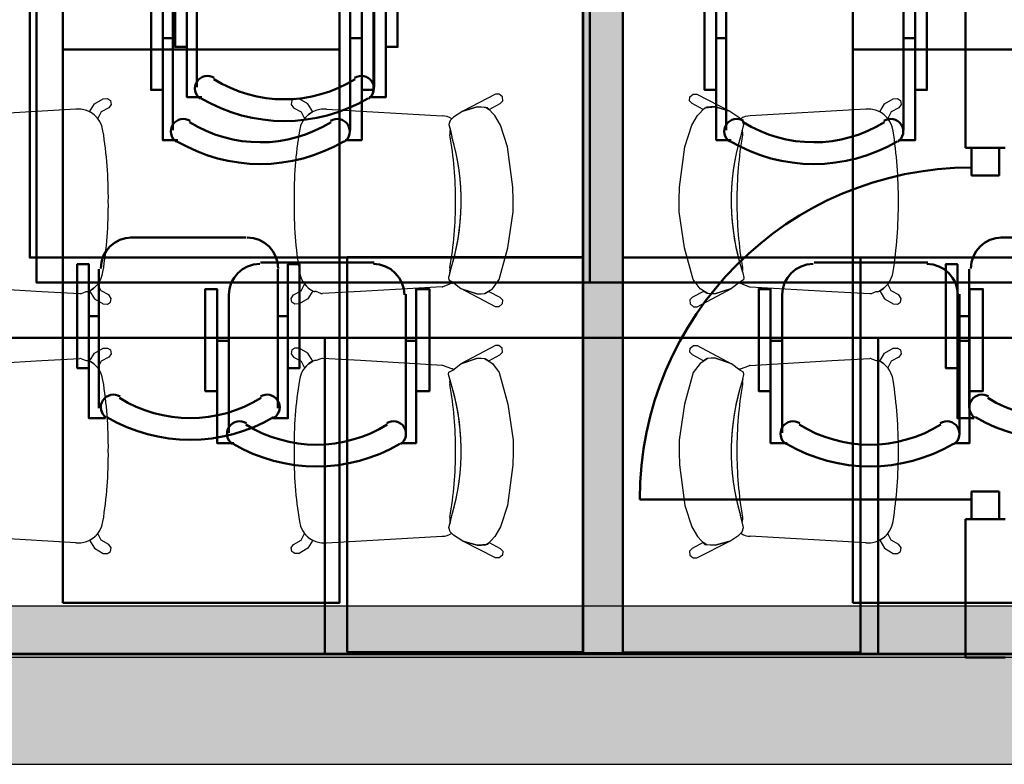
# Model space of a CAD drawing. Header units: metres. Extents: x -1 to 430, y -6 to 31.
# Tile 9 of 169: x 401.94 to 404.44, y 12.84 to 14.72. Entities that reach past the tile are written whole.
import ezdxf

# ---------------------------------------------------------------- set-up
doc = ezdxf.new("R2010")
doc.units = ezdxf.units.M
doc.linetypes.add('CONTINUA', pattern=[0])
for name, color, linetype, lineweight in [('3D P1 MURS EXISTENTS', 7, 'CONTINUA', 25), ('3D P1 MURS NOUS', 7, 'CONTINUA', 25), ('3D P2 MURS', 7, 'CONTINUA', 25), ('3D P3 MURS', 7, 'CONTINUA', 25), ('3D P4 MURS', 7, 'CONTINUA', 25), ('3D P5 MURS', 7, 'CONTINUA', 25), ('3D P5 MURS NOUS', 7, 'CONTINUA', 25), ('3D PA MURS', 7, 'CONTINUA', 25), ('P1 MOBLES', 7, 'CONTINUA', 25), ('P2 MOBLES 2D', 7, 'CONTINUA', 25), ('P3 MOBLES', 7, 'CONTINUA', 25), ('P4 MOBLES', 7, 'CONTINUA', 25), ('P5 MOBLES', 7, 'CONTINUA', 25), ('PA MOBLES', 7, 'CONTINUA', 25)]:
    doc.layers.add(name, color=color, linetype=linetype, lineweight=lineweight)

# ---------------------------------------------------------------- blocks, each defined once
blk = doc.blocks.new('OBJETO_COMPLEJO_48')
at = {"layer": 'P2 MOBLES 2D', "color": 202, "linetype": 'CONTINUA', "lineweight": 50, "transparency": 33554687}
for p, q in [((402.7025, 14.8772), (402.4104, 14.8772)), ((402.3299, 14.7968), (402.3299, 14.4455)), ((402.7787, 14.4455), (402.7787, 14.7968)), ((402.3045, 14.6783), (402.3299, 14.6783)), ((402.8083, 14.6783), (402.7787, 14.6783))]:
    blk.add_line(p, q, dxfattribs=at)
blk.add_lwpolyline([(403.257, 15.618), (401.8558, 15.618), (401.8558, 14.818), (403.257, 14.818), (403.257, 15.618)], close=True, dxfattribs=at)
for points in [[(402.3293, 14.7934), (402.3309, 14.8092), (402.3355, 14.8239), (402.3427, 14.8372), (402.3522, 14.8488), (402.3638, 14.8583), (402.3771, 14.8656), (402.3918, 14.8701), (402.4076, 14.8717)], [(402.6997, 14.8717), (402.7155, 14.8701), (402.7302, 14.8656), (402.7435, 14.8583), (402.7551, 14.8488), (402.7647, 14.8372), (402.7719, 14.8239), (402.7764, 14.8092), (402.778, 14.7934)], [(402.3045, 14.547), (402.2749, 14.547), (402.2749, 14.8095), (402.3045, 14.8095), (402.3045, 14.4201), (402.3426, 14.4201)], [(402.8083, 14.547), (402.8379, 14.547), (402.8379, 14.8095), (402.8083, 14.8095), (402.8083, 14.4201), (402.766, 14.4201)], [(402.3391, 14.4157), (402.3342, 14.4197), (402.3303, 14.4245), (402.3275, 14.4299), (402.3257, 14.4357), (402.3251, 14.4417), (402.3256, 14.4478), (402.3273, 14.4538), (402.3303, 14.4594), (402.3343, 14.4644), (402.3391, 14.4684), (402.3444, 14.4713), (402.3502, 14.4731), (402.3562, 14.4738), (402.3623, 14.4733), (402.3683, 14.4716), (402.374, 14.4688)], [(402.7291, 14.4688), (402.7348, 14.4716), (402.7408, 14.4733), (402.7469, 14.4738), (402.7529, 14.4731), (402.7587, 14.4713), (402.764, 14.4684), (402.7688, 14.4644), (402.7728, 14.4594), (402.7758, 14.4538), (402.7775, 14.4478), (402.778, 14.4417), (402.7774, 14.4357), (402.7756, 14.4299), (402.7728, 14.4245), (402.7689, 14.4197), (402.764, 14.4157)]]:
    blk.add_lwpolyline(points, dxfattribs=at)
for centre, radius, start, end in [((402.5516, 14.755), 0.3405, 238.2351, 301.7419), ((402.5516, 14.7762), 0.4167, 239.5542, 300.4262)]:
    blk.add_arc(centre, radius, start, end, dxfattribs=at)
blk = doc.blocks.new('OBJETO_COMPLEJO_50')
at = {"layer": 'P2 MOBLES 2D', "color": 202, "linetype": 'CONTINUA', "lineweight": 50, "transparency": 33554687}
for p, q in [((404.1036, 14.8772), (403.8116, 14.8772)), ((403.7311, 14.7968), (403.7311, 14.4455)), ((404.1798, 14.4455), (404.1798, 14.7968)), ((403.7057, 14.6783), (403.7311, 14.6783)), ((404.2095, 14.6783), (404.1798, 14.6783))]:
    blk.add_line(p, q, dxfattribs=at)
blk.add_lwpolyline([(404.6582, 15.618), (403.257, 15.618), (403.257, 14.818), (404.6582, 14.818), (404.6582, 15.618)], close=True, dxfattribs=at)
for points in [[(403.7305, 14.7934), (403.7321, 14.8092), (403.7366, 14.8239), (403.7439, 14.8372), (403.7534, 14.8488), (403.765, 14.8583), (403.7783, 14.8656), (403.793, 14.8701), (403.8088, 14.8717)], [(404.1009, 14.8717), (404.1167, 14.8701), (404.1314, 14.8656), (404.1447, 14.8583), (404.1563, 14.8488), (404.1658, 14.8372), (404.1731, 14.8239), (404.1776, 14.8092), (404.1792, 14.7934)], [(403.7057, 14.547), (403.6761, 14.547), (403.6761, 14.8095), (403.7057, 14.8095), (403.7057, 14.4201), (403.7438, 14.4201)], [(404.2095, 14.547), (404.2391, 14.547), (404.2391, 14.8095), (404.2095, 14.8095), (404.2095, 14.4201), (404.1671, 14.4201)], [(403.7403, 14.4157), (403.7354, 14.4197), (403.7315, 14.4245), (403.7286, 14.4299), (403.7269, 14.4357), (403.7262, 14.4417), (403.7268, 14.4478), (403.7285, 14.4538), (403.7314, 14.4594), (403.7355, 14.4644), (403.7402, 14.4684), (403.7456, 14.4713), (403.7514, 14.4731), (403.7574, 14.4738), (403.7635, 14.4733), (403.7694, 14.4716), (403.7751, 14.4688)], [(404.1303, 14.4688), (404.136, 14.4716), (404.142, 14.4733), (404.1481, 14.4738), (404.1541, 14.4731), (404.1599, 14.4713), (404.1652, 14.4684), (404.17, 14.4644), (404.174, 14.4594), (404.177, 14.4538), (404.1787, 14.4478), (404.1792, 14.4417), (404.1786, 14.4357), (404.1768, 14.4299), (404.174, 14.4245), (404.1701, 14.4197), (404.1651, 14.4157)]]:
    blk.add_lwpolyline(points, dxfattribs=at)
for centre, radius, start, end in [((403.9528, 14.755), 0.3405, 238.2351, 301.7419), ((403.9528, 14.7762), 0.4167, 239.5542, 300.4262)]:
    blk.add_arc(centre, radius, start, end, dxfattribs=at)
blk = doc.blocks.new('OBJETO_COMPLEJO_207')
at = {"layer": 'P5 MOBLES', "color": 202, "linetype": 'CONTINUA', "lineweight": 50, "transparency": 33554687}
for p, q in [((402.7636, 14.986), (402.4715, 14.986)), ((402.3911, 14.9056), (402.3911, 14.5542)), ((402.8398, 14.5542), (402.8398, 14.9056)), ((402.3657, 14.7871), (402.3911, 14.7871)), ((402.8694, 14.7871), (402.8398, 14.7871))]:
    blk.add_line(p, q, dxfattribs=at)
blk.add_lwpolyline([(403.3181, 15.7268), (401.917, 15.7268), (401.917, 14.9268), (403.3181, 14.9268), (403.3181, 15.7268)], close=True, dxfattribs=at)
for points in [[(402.3904, 14.9022), (402.392, 14.918), (402.3966, 14.9327), (402.4038, 14.946), (402.4134, 14.9576), (402.425, 14.9671), (402.4383, 14.9743), (402.453, 14.9789), (402.4687, 14.9805)], [(402.7608, 14.9805), (402.7766, 14.9789), (402.7913, 14.9743), (402.8046, 14.9671), (402.8162, 14.9576), (402.8258, 14.946), (402.833, 14.9327), (402.8376, 14.918), (402.8392, 14.9022)], [(402.3657, 14.6558), (402.336, 14.6558), (402.336, 14.9183), (402.3657, 14.9183), (402.3657, 14.5288), (402.4038, 14.5288)], [(402.8694, 14.6558), (402.8991, 14.6558), (402.8991, 14.9183), (402.8694, 14.9183), (402.8694, 14.5288), (402.8271, 14.5288)], [(402.4003, 14.5244), (402.3953, 14.5285), (402.3914, 14.5333), (402.3886, 14.5387), (402.3868, 14.5445), (402.3862, 14.5505), (402.3867, 14.5566), (402.3884, 14.5626), (402.3914, 14.5682), (402.3954, 14.5732), (402.4002, 14.5771), (402.4055, 14.58), (402.4113, 14.5819), (402.4173, 14.5826), (402.4234, 14.5821), (402.4294, 14.5804), (402.4351, 14.5775)], [(402.7903, 14.5775), (402.796, 14.5804), (402.8019, 14.5821), (402.808, 14.5826), (402.814, 14.5819), (402.8198, 14.58), (402.8252, 14.5771), (402.8299, 14.5732), (402.834, 14.5682), (402.8369, 14.5626), (402.8386, 14.5566), (402.8392, 14.5505), (402.8385, 14.5445), (402.8368, 14.5387), (402.8339, 14.5333), (402.83, 14.5285), (402.8251, 14.5244)]]:
    blk.add_lwpolyline(points, dxfattribs=at)
for centre, radius, start, end in [((402.6128, 14.8638), 0.3405, 238.2351, 301.7419), ((402.6128, 14.885), 0.4167, 239.5542, 300.4262)]:
    blk.add_arc(centre, radius, start, end, dxfattribs=at)

msp = doc.modelspace()

# ---------------------------------------------------------------- hatches: boundary and pattern name
at = {"layer": '3D P1 MURS EXISTENTS', "linetype": 'CONTINUA', "lineweight": 18, "true_color": 0xa0a0a0, "transparency": 33554687}
msp.add_hatch(color=253, dxfattribs=at).paths.add_polyline_path([(398.2417, 12.8406), (423.6575, 12.8406), (423.7155, 13.1206), (398.2972, 13.1206)])
at = {"layer": '3D P1 MURS NOUS', "linetype": 'CONTINUA', "lineweight": 18, "true_color": 0x006e00, "transparency": 33554687}
msp.add_hatch(color=96, dxfattribs=at).paths.add_polyline_path([(403.3696, 15.9095), (403.3696, 13.1237), (403.4696, 13.1237), (403.4696, 15.9095)])
at = {"layer": '3D P2 MURS', "linetype": 'CONTINUA', "lineweight": 18, "true_color": 0xa0a0a0, "transparency": 33554687}
msp.add_hatch(color=253, dxfattribs=at).paths.add_polyline_path([(398.2417, 12.8406), (423.6575, 12.8406), (423.7155, 13.1206), (398.2971, 13.1206)])
at = {"layer": '3D P3 MURS', "linetype": 'CONTINUA', "lineweight": 18, "true_color": 0xa0a0a0, "transparency": 33554687}
msp.add_hatch(color=253, dxfattribs=at).paths.add_polyline_path([(398.2417, 12.8406), (423.6575, 12.8406), (423.7134, 13.1106), (398.2952, 13.1106)])
at = {"layer": '3D P4 MURS', "linetype": 'CONTINUA', "lineweight": 18, "true_color": 0xa0a0a0, "transparency": 33554687}
msp.add_hatch(color=253, dxfattribs=at).paths.add_polyline_path([(398.2417, 12.8406), (423.6575, 12.8406), (423.7134, 13.1106), (398.2952, 13.1106)])
at = {"layer": '3D P5 MURS', "linetype": 'CONTINUA', "lineweight": 18, "true_color": 0xa0a0a0, "transparency": 33554687}
msp.add_hatch(color=253, dxfattribs=at).paths.add_polyline_path([(398.2417, 12.8406), (423.6583, 12.8406), (423.7142, 13.1106), (398.2952, 13.1106)])
at = {"layer": '3D PA MURS', "linetype": 'CONTINUA', "lineweight": 18, "true_color": 0xa0a0a0, "transparency": 33554687}
msp.add_hatch(color=253, dxfattribs=at).paths.add_polyline_path([(397.6873, 12.8406), (423.6575, 12.8406), (423.7404, 13.2406), (397.7664, 13.2406)])

# ---------------------------------------------------------------- linework, layer by layer
at = {"layer": '3D P1 MURS EXISTENTS', "color": 7, "linetype": 'CONTINUA', "lineweight": 25, "transparency": 33554687}
for p, q in [((423.7155, 13.1206), (398.2972, 13.1206)), ((398.2417, 12.8406), (423.6575, 12.8406))]:
    msp.add_line(p, q, dxfattribs=at)
at = {"layer": '3D P1 MURS NOUS', "color": 7, "linetype": 'CONTINUA', "lineweight": 25, "transparency": 33554687}
for p, q in [((403.3696, 15.9095), (403.3696, 13.1237)), ((403.4696, 13.1237), (403.4696, 15.9095)), ((403.3696, 13.1237), (403.4696, 13.1237))]:
    msp.add_line(p, q, dxfattribs=at)
at = {"layer": '3D P2 MURS', "color": 7, "linetype": 'CONTINUA', "lineweight": 25, "transparency": 33554687}
for p, q in [((423.7155, 13.1206), (398.2971, 13.1206)), ((398.2417, 12.8406), (423.6575, 12.8406))]:
    msp.add_line(p, q, dxfattribs=at)
at = {"layer": '3D P3 MURS', "color": 7, "linetype": 'CONTINUA', "lineweight": 25, "transparency": 33554687}
for p, q in [((423.7134, 13.1106), (398.2952, 13.1106)), ((398.2417, 12.8406), (423.6575, 12.8406))]:
    msp.add_line(p, q, dxfattribs=at)
at = {"layer": '3D P4 MURS', "color": 7, "linetype": 'CONTINUA', "lineweight": 25, "transparency": 33554687}
for p, q in [((423.7134, 13.1106), (398.2952, 13.1106)), ((398.2417, 12.8406), (423.6575, 12.8406))]:
    msp.add_line(p, q, dxfattribs=at)
at = {"layer": '3D P5 MURS', "color": 7, "linetype": 'CONTINUA', "lineweight": 25, "transparency": 33554687}
for p, q in [((423.7142, 13.1106), (398.2952, 13.1106)), ((398.2417, 12.8406), (423.6583, 12.8406))]:
    msp.add_line(p, q, dxfattribs=at)
at = {"layer": '3D P5 MURS NOUS', "color": 4, "linetype": 'CONTINUA', "lineweight": 50, "transparency": 33554687}
for p, q in [((404.337, 17.3315), (404.337, 14.4006)), ((404.437, 14.4006), (404.337, 14.4006)), ((404.352, 13.5106), (403.512, 13.5106)), ((404.337, 13.4606), (404.437, 13.4606)), ((404.337, 13.4606), (404.337, 13.1106)), ((404.337, 13.1106), (404.437, 13.1106))]:
    msp.add_line(p, q, dxfattribs=at)
for points in [[(404.422, 14.4006), (404.422, 14.3306), (404.352, 14.3306), (404.352, 14.4006), (404.422, 14.4006)], [(404.422, 13.5306), (404.422, 13.4606), (404.352, 13.4606), (404.352, 13.5306), (404.422, 13.5306)]]:
    msp.add_lwpolyline(points, close=True, dxfattribs=at)
msp.add_arc((404.352, 13.5106), 0.84, 90, 180, dxfattribs=at)
at = {"layer": '3D PA MURS', "color": 7, "linetype": 'CONTINUA', "lineweight": 25, "transparency": 33554687}
for p, q in [((405.6221, 13.2406), (399.1772, 13.2406)), ((397.7664, 12.8406), (423.6575, 12.8406))]:
    msp.add_line(p, q, dxfattribs=at)
at = {"layer": 'P1 MOBLES', "color": 202, "linetype": 'CONTINUA', "lineweight": 50, "transparency": 33554687}
for p, q in [((402.5155, 14.1735), (402.2234, 14.1735)), ((404.4263, 14.1735), (404.7141, 14.1735)), ((402.143, 14.0931), (402.143, 13.7417)), ((402.5959, 13.7417), (402.5959, 14.0931)), ((404.3458, 13.7417), (404.3458, 14.0931)), ((402.1176, 13.9746), (402.143, 13.9746)), ((402.6213, 13.9746), (402.5959, 13.9746)), ((404.3162, 13.9746), (404.3458, 13.9746))]:
    msp.add_line(p, q, dxfattribs=at)
for points in [[(403.368, 14.1227), (401.968, 14.1227), (401.968, 14.9228), (403.368, 14.9228), (403.368, 14.1227)], [(403.4696, 14.1227), (404.8697, 14.1227), (404.8697, 14.9228), (403.4696, 14.9228), (403.4696, 14.1227)], [(402.7711, 13.1247), (403.368, 13.1247), (403.368, 14.1237), (402.7711, 14.1237), (402.7711, 13.1247)], [(404.0707, 13.1237), (403.4696, 13.1237), (403.4696, 14.1227), (404.0707, 14.1227), (404.0707, 13.1237)]]:
    msp.add_lwpolyline(points, close=True, dxfattribs=at)
for points in [[(402.2261, 14.1739), (402.2103, 14.1723), (402.1956, 14.1677), (402.1823, 14.1605), (402.1707, 14.151), (402.1611, 14.1394), (402.1539, 14.1261), (402.1494, 14.1114), (402.1478, 14.0956)], [(402.5965, 14.0956), (402.5949, 14.1114), (402.5903, 14.1261), (402.5831, 14.1394), (402.5736, 14.151), (402.562, 14.1605), (402.5487, 14.1677), (402.534, 14.1723), (402.5182, 14.1739)], [(404.429, 14.1739), (404.4132, 14.1723), (404.3985, 14.1677), (404.3852, 14.1605), (404.3736, 14.151), (404.3641, 14.1394), (404.3569, 14.1261), (404.3523, 14.1114), (404.3507, 14.0956)], [(402.1176, 13.8433), (402.088, 13.8433), (402.088, 14.1058), (402.1176, 14.1058), (402.1176, 13.7163), (402.1599, 13.7163)], [(402.6213, 13.8433), (402.651, 13.8433), (402.651, 14.1058), (402.6213, 14.1058), (402.6213, 13.7163), (402.5832, 13.7163)], [(404.3162, 13.8433), (404.2866, 13.8433), (404.2866, 14.1058), (404.3162, 14.1058), (404.3162, 13.7163), (404.3585, 13.7163)], [(402.1967, 13.7709), (402.191, 13.7738), (402.185, 13.7755), (402.1789, 13.776), (402.1729, 13.7753), (402.1671, 13.7734), (402.1618, 13.7705), (402.157, 13.7666), (402.153, 13.7616), (402.15, 13.756), (402.1483, 13.75), (402.1478, 13.7439), (402.1484, 13.7379), (402.1502, 13.7321), (402.153, 13.7267), (402.1569, 13.7219), (402.1618, 13.7178)], [(402.5867, 13.7178), (402.5916, 13.7219), (402.5955, 13.7267), (402.5983, 13.7321), (402.6001, 13.7379), (402.6007, 13.7439), (402.6002, 13.75), (402.5985, 13.756), (402.5955, 13.7616), (402.5915, 13.7666), (402.5867, 13.7705), (402.5814, 13.7734), (402.5756, 13.7753), (402.5696, 13.776), (402.5635, 13.7755), (402.5575, 13.7738), (402.5518, 13.7709)], [(404.3954, 13.7709), (404.3897, 13.7738), (404.3837, 13.7755), (404.3776, 13.776), (404.3716, 13.7753), (404.3658, 13.7734), (404.3605, 13.7705), (404.3557, 13.7666), (404.3517, 13.7616), (404.3487, 13.756), (404.347, 13.75), (404.3465, 13.7439), (404.3471, 13.7379), (404.3489, 13.7321), (404.3517, 13.7267), (404.3556, 13.7219), (404.3605, 13.7178)]]:
    msp.add_lwpolyline(points, dxfattribs=at)
for centre, radius, start, end in [((402.3742, 14.0572), 0.3405, 238.2582, 301.765), ((404.5729, 14.0572), 0.3405, 238.2582, 301.7651), ((402.3742, 14.0784), 0.4167, 239.5737, 300.4455), ((404.5729, 14.0784), 0.4167, 239.5736, 300.4455)]:
    msp.add_arc(centre, radius, start, end, dxfattribs=at)
at = {"layer": 'P3 MOBLES', "color": 202, "linetype": 'CONTINUA', "lineweight": 50, "transparency": 33554687}
for p, q in [((402.84, 14.1108), (402.5521, 14.1108)), ((404.2411, 14.1108), (403.9533, 14.1108)), ((402.4717, 14.0304), (402.4717, 13.679)), ((402.9204, 13.679), (402.9204, 14.0304)), ((403.8729, 14.0304), (403.8729, 13.679)), ((404.3216, 13.679), (404.3216, 14.0304)), ((402.442, 13.9119), (402.4717, 13.9119)), ((402.9458, 13.9119), (402.9204, 13.9119)), ((403.8432, 13.9119), (403.8729, 13.9119)), ((404.347, 13.9119), (404.3216, 13.9119))]:
    msp.add_line(p, q, dxfattribs=at)
for points in [[(403.386, 14.8601), (401.9849, 14.8601), (401.9849, 14.06), (403.386, 14.06), (403.386, 14.8601)], [(404.7872, 14.8601), (403.386, 14.8601), (403.386, 14.06), (404.7872, 14.06), (404.7872, 14.8601)]]:
    msp.add_lwpolyline(points, close=True, dxfattribs=at)
for points in [[(402.55, 14.1066), (402.5342, 14.105), (402.5195, 14.1004), (402.5062, 14.0932), (402.4946, 14.0836), (402.485, 14.072), (402.4778, 14.0587), (402.4733, 14.044), (402.4717, 14.0283)], [(402.9162, 14.0283), (402.9146, 14.044), (402.91, 14.0587), (402.9028, 14.072), (402.8932, 14.0836), (402.8816, 14.0932), (402.8683, 14.1004), (402.8536, 14.105), (402.8378, 14.1066)], [(403.9512, 14.1066), (403.9354, 14.105), (403.9207, 14.1004), (403.9074, 14.0932), (403.8958, 14.0836), (403.8862, 14.072), (403.879, 14.0587), (403.8744, 14.044), (403.8729, 14.0283)], [(404.3173, 14.0283), (404.3157, 14.044), (404.3112, 14.0587), (404.304, 14.072), (404.2944, 14.0836), (404.2828, 14.0932), (404.2695, 14.1004), (404.2548, 14.105), (404.239, 14.1066)], [(402.442, 13.7849), (402.4124, 13.7849), (402.4124, 14.0431), (402.442, 14.0431), (402.442, 13.6536), (402.4844, 13.6536)], [(402.9458, 13.7849), (402.9797, 13.7849), (402.9797, 14.0431), (402.9458, 14.0431), (402.9458, 13.6536), (402.9077, 13.6536)], [(403.8432, 13.7849), (403.8136, 13.7849), (403.8136, 14.0431), (403.8432, 14.0431), (403.8432, 13.6536), (403.8856, 13.6536)], [(404.347, 13.7849), (404.3808, 13.7849), (404.3808, 14.0431), (404.347, 14.0431), (404.347, 13.6536), (404.3089, 13.6536)], [(402.5163, 13.7036), (402.5106, 13.7065), (402.5047, 13.7082), (402.4986, 13.7087), (402.4926, 13.708), (402.4868, 13.7061), (402.4814, 13.7032), (402.4767, 13.6993), (402.4726, 13.6943), (402.4697, 13.6887), (402.468, 13.6827), (402.4674, 13.6766), (402.4681, 13.6706), (402.4698, 13.6648), (402.4727, 13.6594), (402.4766, 13.6546), (402.4815, 13.6505)], [(402.9063, 13.6505), (402.9112, 13.6546), (402.9151, 13.6594), (402.918, 13.6648), (402.9198, 13.6706), (402.9204, 13.6766), (402.9199, 13.6827), (402.9181, 13.6887), (402.9152, 13.6943), (402.9112, 13.6993), (402.9064, 13.7032), (402.901, 13.7061), (402.8953, 13.708), (402.8893, 13.7087), (402.8832, 13.7082), (402.8772, 13.7065), (402.8715, 13.7036)], [(403.9175, 13.7036), (403.9118, 13.7065), (403.9058, 13.7082), (403.8998, 13.7087), (403.8937, 13.708), (403.888, 13.7061), (403.8826, 13.7032), (403.8778, 13.6993), (403.8738, 13.6943), (403.8709, 13.6887), (403.8691, 13.6827), (403.8686, 13.6766), (403.8693, 13.6706), (403.871, 13.6648), (403.8739, 13.6594), (403.8778, 13.6546), (403.8827, 13.6505)], [(404.3075, 13.6505), (404.3124, 13.6546), (404.3163, 13.6594), (404.3192, 13.6648), (404.3209, 13.6706), (404.3216, 13.6766), (404.321, 13.6827), (404.3193, 13.6887), (404.3164, 13.6943), (404.3124, 13.6993), (404.3076, 13.7032), (404.3022, 13.7061), (404.2964, 13.708), (404.2904, 13.7087), (404.2843, 13.7082), (404.2784, 13.7065), (404.2727, 13.7036)]]:
    msp.add_lwpolyline(points, dxfattribs=at)
for centre, radius, start, end in [((402.6938, 13.9899), 0.3405, 238.2583, 301.7651), ((404.095, 13.9899), 0.3405, 238.2583, 301.7651), ((402.6938, 14.011), 0.4167, 239.5737, 300.4459), ((404.095, 14.011), 0.4167, 239.5737, 300.4459)]:
    msp.add_arc(centre, radius, start, end, dxfattribs=at)
at = {"layer": 'P4 MOBLES', "color": 202, "linetype": 'CONTINUA', "lineweight": 50, "transparency": 33554687}
for points in [[(401.3153, 13.1195), (401.3153, 13.9195), (402.7153, 13.9195), (402.7153, 13.1195), (401.3153, 13.1195)], [(402.7153, 13.1195), (402.7153, 13.9195), (404.1153, 13.9195), (404.1153, 13.1195), (402.7153, 13.1195)], [(404.1153, 13.1195), (404.1153, 13.9195), (405.5153, 13.9195), (405.5153, 13.1195), (404.1153, 13.1195)]]:
    msp.add_lwpolyline(points, close=True, dxfattribs=at)
at = {"layer": 'PA MOBLES', "color": 180, "transparency": 33554687}
for p, q in [((403.1473, 14.5365), (403.064, 14.4936)), ((403.1563, 14.5365), (403.1473, 14.5365)), ((403.1646, 14.5292), (403.1563, 14.5365)), ((403.6392, 14.5292), (403.6475, 14.5365)), ((403.6475, 14.5365), (403.6565, 14.5365)), ((403.6565, 14.5365), (403.7399, 14.4936)), ((402.1196, 14.4916), (402.132, 14.5118)), ((402.132, 14.5118), (402.1541, 14.5248)), ((402.1541, 14.5248), (402.1649, 14.5251)), ((402.1649, 14.5251), (402.1723, 14.5203)), ((402.1737, 14.5106), (402.168, 14.5021)), ((402.1723, 14.5203), (402.1737, 14.5106)), ((402.6316, 14.5203), (402.6301, 14.5106)), ((402.6301, 14.5106), (402.6358, 14.5021)), ((402.6389, 14.5251), (402.6316, 14.5203)), ((402.6497, 14.5248), (402.6389, 14.5251)), ((402.6719, 14.5118), (402.6497, 14.5248)), ((402.6842, 14.4916), (402.6719, 14.5118)), ((403.1307, 14.4977), (403.1587, 14.5126)), ((403.1587, 14.5126), (403.1657, 14.5195)), ((403.1657, 14.5195), (403.1646, 14.5292)), ((403.6382, 14.5195), (403.6392, 14.5292)), ((403.6451, 14.5126), (403.6382, 14.5195)), ((403.6731, 14.4977), (403.6451, 14.5126)), ((404.1196, 14.4916), (404.132, 14.5118)), ((404.132, 14.5118), (404.1541, 14.5248)), ((404.1541, 14.5248), (404.1649, 14.5251)), ((404.1649, 14.5251), (404.1723, 14.5203)), ((404.1737, 14.5106), (404.168, 14.5021)), ((404.1723, 14.5203), (404.1737, 14.5106)), ((402.0844, 14.4982), (401.7919, 14.4812)), ((402.1244, 14.4887), (402.1196, 14.4916)), ((402.1307, 14.4843), (402.1244, 14.4887)), ((402.1404, 14.4746), (402.1307, 14.4843)), ((402.1484, 14.4916), (402.1404, 14.4746)), ((402.168, 14.5021), (402.1484, 14.4916)), ((402.6358, 14.5021), (402.6554, 14.4916)), ((402.6554, 14.4916), (402.6635, 14.4746)), ((402.6635, 14.4746), (402.6731, 14.4843)), ((402.6731, 14.4843), (402.6795, 14.4887)), ((402.6795, 14.4887), (402.6842, 14.4916)), ((402.7194, 14.4982), (403.012, 14.4812)), ((403.064, 14.4936), (403.0405, 14.4785)), ((403.064, 14.4936), (403.1006, 14.5044)), ((403.1006, 14.5039), (403.064, 14.4936)), ((403.1006, 14.5044), (403.1113, 14.5044)), ((403.1269, 14.502), (403.1006, 14.5039)), ((403.1113, 14.5044), (403.1214, 14.5032)), ((403.1214, 14.5032), (403.1307, 14.4977)), ((403.1457, 14.4823), (403.1269, 14.502)), ((403.1598, 14.4578), (403.1457, 14.4823)), ((403.644, 14.4578), (403.6581, 14.4823)), ((403.6581, 14.4823), (403.6769, 14.502)), ((403.6824, 14.5032), (403.6731, 14.4977)), ((403.6769, 14.502), (403.7032, 14.5039)), ((403.6925, 14.5044), (403.6824, 14.5032)), ((403.7032, 14.5044), (403.6925, 14.5044)), ((403.7399, 14.4936), (403.7032, 14.5044)), ((403.7032, 14.5039), (403.7399, 14.4936)), ((403.7399, 14.4936), (403.7634, 14.4785)), ((404.0844, 14.4982), (403.7919, 14.4812)), ((404.1244, 14.4887), (404.1196, 14.4916)), ((404.1307, 14.4843), (404.1244, 14.4887)), ((404.1404, 14.4746), (404.1307, 14.4843)), ((404.1484, 14.4916), (404.1404, 14.4746)), ((404.168, 14.5021), (404.1484, 14.4916)), ((403.032, 14.4701), (403.0292, 14.4597)), ((403.032, 14.4701), (403.0292, 14.4597)), ((403.0292, 14.4597), (403.0327, 14.4454)), ((403.0292, 14.4597), (403.0367, 14.4287)), ((403.0405, 14.4785), (403.032, 14.4701)), ((403.0361, 14.4741), (403.032, 14.4701)), ((403.1777, 14.4033), (403.1598, 14.4578)), ((403.6262, 14.4033), (403.644, 14.4578)), ((403.7634, 14.4785), (403.7718, 14.4701)), ((403.7746, 14.4597), (403.7671, 14.4287)), ((403.7677, 14.4741), (403.7718, 14.4701)), ((403.7746, 14.4597), (403.7712, 14.4454)), ((403.7718, 14.4701), (403.7746, 14.4597)), ((403.7718, 14.4701), (403.7746, 14.4597)), ((403.0327, 14.4454), (403.0367, 14.4287)), ((403.7712, 14.4454), (403.7671, 14.4287)), ((403.1908, 14.3007), (403.1777, 14.4033)), ((403.613, 14.3007), (403.6262, 14.4033)), ((403.1918, 14.2688), (403.1908, 14.3007)), ((403.6121, 14.2688), (403.613, 14.3007)), ((403.1918, 14.2387), (403.1918, 14.2688)), ((403.6121, 14.2387), (403.6121, 14.2688)), ((403.1786, 14.1474), (403.1918, 14.2387)), ((403.6252, 14.1474), (403.6121, 14.2387)), ((403.1561, 14.0675), (403.1786, 14.1474)), ((403.6478, 14.0675), (403.6252, 14.1474)), ((403.0311, 14.0844), (403.0283, 14.0722)), ((403.0311, 14.0844), (403.0283, 14.0722)), ((403.7728, 14.0844), (403.7756, 14.0722)), ((403.7728, 14.0844), (403.7756, 14.0722)), ((403.0364, 14.0582), (403.0248, 14.0532)), ((403.0283, 14.0722), (403.0292, 14.0665)), ((403.0283, 14.0722), (403.0292, 14.0665)), ((403.0292, 14.0665), (403.0386, 14.0609)), ((403.0292, 14.0665), (403.0386, 14.0609)), ((403.0378, 14.0575), (403.0364, 14.0582)), ((403.0386, 14.0609), (403.0403, 14.0596)), ((403.0386, 14.0609), (403.0593, 14.0449)), ((403.1391, 14.044), (403.1561, 14.0675)), ((403.6647, 14.044), (403.6478, 14.0675)), ((403.7652, 14.0609), (403.7446, 14.0449)), ((403.7652, 14.0609), (403.7636, 14.0596)), ((403.7746, 14.0665), (403.7652, 14.0609)), ((403.7746, 14.0665), (403.7652, 14.0609)), ((403.766, 14.0575), (403.7675, 14.0582)), ((403.7675, 14.0582), (403.779, 14.0532)), ((403.7756, 14.0722), (403.7746, 14.0665)), ((403.7756, 14.0722), (403.7746, 14.0665)), ((401.7919, 14.0491), (401.9987, 14.0371)), ((401.9987, 14.0371), (402.0945, 14.0319)), ((402.0988, 14.0323), (402.1105, 14.0367)), ((402.1105, 14.0367), (402.1148, 14.0366)), ((402.1244, 14.0416), (402.1196, 14.0387)), ((402.1196, 14.0387), (402.132, 14.0186)), ((402.1307, 14.0461), (402.1244, 14.0416)), ((402.1404, 14.0557), (402.1307, 14.0461)), ((402.1484, 14.0387), (402.1404, 14.0557)), ((402.168, 14.0282), (402.1484, 14.0387)), ((402.6358, 14.0282), (402.6554, 14.0387)), ((402.6554, 14.0387), (402.6635, 14.0557)), ((402.6635, 14.0557), (402.6731, 14.0461)), ((402.6842, 14.0387), (402.6719, 14.0186)), ((402.6731, 14.0461), (402.6795, 14.0416)), ((402.6795, 14.0416), (402.6842, 14.0387)), ((402.6933, 14.0367), (402.6891, 14.0366)), ((402.705, 14.0323), (402.6933, 14.0367)), ((402.8051, 14.0371), (402.7093, 14.0319)), ((403.012, 14.0491), (402.8051, 14.0371)), ((403.0248, 14.0532), (403.0137, 14.0491)), ((403.0593, 14.0449), (403.1016, 14.0308)), ((403.1466, 13.9986), (403.0593, 14.0449)), ((403.0593, 14.0449), (403.0999, 14.0307)), ((403.1194, 14.0317), (403.1391, 14.044)), ((403.1207, 14.0319), (403.13, 14.0374)), ((403.13, 14.0374), (403.158, 14.0225)), ((403.6739, 14.0374), (403.6458, 14.0225)), ((403.6573, 13.9986), (403.7446, 14.0449)), ((403.6844, 14.0317), (403.6647, 14.044)), ((403.6832, 14.0319), (403.6739, 14.0374)), ((403.7446, 14.0449), (403.7023, 14.0308)), ((403.7446, 14.0449), (403.7039, 14.0307)), ((403.779, 14.0532), (403.7901, 14.0491)), ((403.7919, 14.0491), (403.9987, 14.0371)), ((403.9987, 14.0371), (404.0945, 14.0319)), ((404.0988, 14.0323), (404.1105, 14.0367)), ((404.1105, 14.0367), (404.1148, 14.0366)), ((404.1244, 14.0416), (404.1196, 14.0387)), ((404.1196, 14.0387), (404.132, 14.0186)), ((404.1307, 14.0461), (404.1244, 14.0416)), ((404.1404, 14.0557), (404.1307, 14.0461)), ((404.1484, 14.0387), (404.1404, 14.0557)), ((404.168, 14.0282), (404.1484, 14.0387)), ((402.132, 14.0186), (402.1541, 14.0055)), ((402.1649, 14.0052), (402.1723, 14.01)), ((402.1737, 14.0197), (402.168, 14.0282)), ((402.1723, 14.01), (402.1737, 14.0197)), ((402.6301, 14.0197), (402.6358, 14.0282)), ((402.6316, 14.01), (402.6301, 14.0197)), ((402.6389, 14.0052), (402.6316, 14.01)), ((402.6719, 14.0186), (402.6497, 14.0055)), ((403.0999, 14.0307), (403.1106, 14.0307)), ((403.1016, 14.0308), (403.1194, 14.0317)), ((403.1106, 14.0307), (403.1207, 14.0319)), ((403.158, 14.0225), (403.1649, 14.0156)), ((403.1649, 14.0156), (403.1639, 14.0059)), ((403.6458, 14.0225), (403.6389, 14.0156)), ((403.6389, 14.0156), (403.6399, 14.0059)), ((403.6932, 14.0307), (403.6832, 14.0319)), ((403.7023, 14.0308), (403.6844, 14.0317)), ((403.7039, 14.0307), (403.6932, 14.0307)), ((404.132, 14.0186), (404.1541, 14.0055)), ((404.1649, 14.0052), (404.1723, 14.01)), ((404.1737, 14.0197), (404.168, 14.0282)), ((404.1723, 14.01), (404.1737, 14.0197)), ((402.1541, 14.0055), (402.1649, 14.0052)), ((402.6497, 14.0055), (402.6389, 14.0052)), ((403.1556, 13.9986), (403.1466, 13.9986)), ((403.1639, 14.0059), (403.1556, 13.9986)), ((403.6399, 14.0059), (403.6483, 13.9986)), ((403.6483, 13.9986), (403.6573, 13.9986)), ((404.1541, 14.0055), (404.1649, 14.0052)), ((402.132, 13.8806), (402.1541, 13.8937)), ((402.1541, 13.8937), (402.1649, 13.894)), ((402.1649, 13.894), (402.1723, 13.8891)), ((402.1723, 13.8891), (402.1737, 13.8795)), ((402.6316, 13.8891), (402.6301, 13.8795)), ((402.6389, 13.894), (402.6316, 13.8891)), ((402.6497, 13.8937), (402.6389, 13.894)), ((402.6719, 13.8806), (402.6497, 13.8937)), ((403.1466, 13.9006), (403.0593, 13.8543)), ((403.1556, 13.9006), (403.1466, 13.9006)), ((403.1639, 13.8933), (403.1556, 13.9006)), ((403.1649, 13.8836), (403.1639, 13.8933)), ((403.6389, 13.8836), (403.6399, 13.8933)), ((403.6399, 13.8933), (403.6483, 13.9006)), ((403.6483, 13.9006), (403.6573, 13.9006)), ((403.6573, 13.9006), (403.7446, 13.8543)), ((404.132, 13.8806), (404.1541, 13.8937)), ((404.1541, 13.8937), (404.1649, 13.894)), ((404.1649, 13.894), (404.1723, 13.8891)), ((404.1723, 13.8891), (404.1737, 13.8795)), ((401.7919, 13.8501), (401.9987, 13.8621)), ((401.9987, 13.8621), (402.0945, 13.8672)), ((402.0988, 13.8668), (402.1105, 13.8625)), ((402.1105, 13.8625), (402.1148, 13.8626)), ((402.1196, 13.8605), (402.132, 13.8806)), ((402.1244, 13.8576), (402.1196, 13.8605)), ((402.1484, 13.8605), (402.1404, 13.8435)), ((402.168, 13.871), (402.1484, 13.8605)), ((402.1737, 13.8795), (402.168, 13.871)), ((402.6301, 13.8795), (402.6358, 13.871)), ((402.6358, 13.871), (402.6554, 13.8605)), ((402.6554, 13.8605), (402.6635, 13.8435)), ((402.6842, 13.8605), (402.6719, 13.8806)), ((402.6795, 13.8576), (402.6842, 13.8605)), ((402.6933, 13.8625), (402.6891, 13.8626)), ((402.705, 13.8668), (402.6933, 13.8625)), ((402.8051, 13.8621), (402.7093, 13.8672)), ((403.012, 13.8501), (402.8051, 13.8621)), ((403.0593, 13.8543), (403.0999, 13.8685)), ((403.0593, 13.8543), (403.1016, 13.8684)), ((403.0999, 13.8685), (403.1106, 13.8685)), ((403.1016, 13.8684), (403.1194, 13.8674)), ((403.1106, 13.8685), (403.1207, 13.8673)), ((403.1194, 13.8674), (403.1391, 13.8552)), ((403.1207, 13.8673), (403.13, 13.8618)), ((403.13, 13.8618), (403.158, 13.8767)), ((403.158, 13.8767), (403.1649, 13.8836)), ((403.6458, 13.8767), (403.6389, 13.8836)), ((403.6739, 13.8618), (403.6458, 13.8767)), ((403.6844, 13.8674), (403.6647, 13.8552)), ((403.6832, 13.8673), (403.6739, 13.8618)), ((403.6932, 13.8685), (403.6832, 13.8673)), ((403.7023, 13.8684), (403.6844, 13.8674)), ((403.7039, 13.8685), (403.6932, 13.8685)), ((403.7446, 13.8543), (403.7023, 13.8684)), ((403.7446, 13.8543), (403.7039, 13.8685)), ((403.7919, 13.8501), (403.9987, 13.8621)), ((403.9987, 13.8621), (404.0945, 13.8672)), ((404.0988, 13.8668), (404.1105, 13.8625)), ((404.1105, 13.8625), (404.1148, 13.8626)), ((404.1196, 13.8605), (404.132, 13.8806)), ((404.1244, 13.8576), (404.1196, 13.8605)), ((404.1484, 13.8605), (404.1404, 13.8435)), ((404.168, 13.871), (404.1484, 13.8605)), ((404.1737, 13.8795), (404.168, 13.871)), ((402.1307, 13.8531), (402.1244, 13.8576)), ((402.1404, 13.8435), (402.1307, 13.8531)), ((402.6635, 13.8435), (402.6731, 13.8531)), ((402.6731, 13.8531), (402.6795, 13.8576)), ((403.0248, 13.8459), (403.0137, 13.8501)), ((403.0364, 13.841), (403.0248, 13.8459)), ((403.0292, 13.8326), (403.0386, 13.8383)), ((403.0292, 13.8326), (403.0386, 13.8383)), ((403.0378, 13.8417), (403.0364, 13.841)), ((403.0386, 13.8383), (403.0593, 13.8543)), ((403.0386, 13.8383), (403.0403, 13.8396)), ((403.1391, 13.8552), (403.1561, 13.8317)), ((403.6647, 13.8552), (403.6478, 13.8317)), ((403.7652, 13.8383), (403.7446, 13.8543)), ((403.7652, 13.8383), (403.7636, 13.8396)), ((403.7746, 13.8326), (403.7652, 13.8383)), ((403.7746, 13.8326), (403.7652, 13.8383)), ((403.766, 13.8417), (403.7675, 13.841)), ((403.7675, 13.841), (403.779, 13.8459)), ((403.779, 13.8459), (403.7901, 13.8501)), ((404.1307, 13.8531), (404.1244, 13.8576)), ((404.1404, 13.8435), (404.1307, 13.8531)), ((403.0283, 13.827), (403.0292, 13.8326)), ((403.0283, 13.827), (403.0292, 13.8326)), ((403.0311, 13.8148), (403.0283, 13.827)), ((403.0311, 13.8148), (403.0283, 13.827)), ((403.1561, 13.8317), (403.1786, 13.7517)), ((403.6478, 13.8317), (403.6252, 13.7517)), ((403.7728, 13.8148), (403.7756, 13.827)), ((403.7728, 13.8148), (403.7756, 13.827)), ((403.7756, 13.827), (403.7746, 13.8326)), ((403.7756, 13.827), (403.7746, 13.8326)), ((403.1786, 13.7517), (403.1918, 13.6605)), ((403.6252, 13.7517), (403.6121, 13.6605)), ((403.1918, 13.6605), (403.1918, 13.6304)), ((403.6121, 13.6605), (403.6121, 13.6304)), ((403.1918, 13.6304), (403.1908, 13.5984)), ((403.6121, 13.6304), (403.613, 13.5984)), ((403.1908, 13.5984), (403.1777, 13.4959)), ((403.613, 13.5984), (403.6262, 13.4959)), ((403.1777, 13.4959), (403.1598, 13.4414)), ((403.6262, 13.4959), (403.644, 13.4414)), ((403.0292, 13.4395), (403.0367, 13.4705)), ((403.0327, 13.4538), (403.0367, 13.4705)), ((403.7712, 13.4538), (403.7671, 13.4705)), ((403.7746, 13.4395), (403.7671, 13.4705)), ((403.0292, 13.4395), (403.0327, 13.4538)), ((403.032, 13.4291), (403.0292, 13.4395)), ((403.032, 13.4291), (403.0292, 13.4395)), ((403.1598, 13.4414), (403.1457, 13.4169)), ((403.644, 13.4414), (403.6581, 13.4169)), ((403.7746, 13.4395), (403.7712, 13.4538)), ((403.7718, 13.4291), (403.7746, 13.4395)), ((403.7718, 13.4291), (403.7746, 13.4395)), ((402.0844, 13.401), (401.7919, 13.418)), ((402.1244, 13.4104), (402.1196, 13.4075)), ((402.1307, 13.4149), (402.1244, 13.4104)), ((402.1404, 13.4245), (402.1307, 13.4149)), ((402.1484, 13.4076), (402.1404, 13.4245)), ((402.6554, 13.4076), (402.6635, 13.4245)), ((402.6635, 13.4245), (402.6731, 13.4149)), ((402.6731, 13.4149), (402.6795, 13.4104)), ((402.6795, 13.4104), (402.6842, 13.4075)), ((402.7194, 13.401), (403.012, 13.418)), ((403.0361, 13.425), (403.032, 13.4291)), ((403.0405, 13.4207), (403.032, 13.4291)), ((403.064, 13.4056), (403.0405, 13.4207)), ((403.1457, 13.4169), (403.1269, 13.3972)), ((403.6581, 13.4169), (403.6769, 13.3972)), ((403.7399, 13.4056), (403.7634, 13.4207)), ((403.7634, 13.4207), (403.7718, 13.4291)), ((403.7677, 13.425), (403.7718, 13.4291)), ((404.0844, 13.401), (403.7919, 13.418)), ((404.1244, 13.4104), (404.1196, 13.4075)), ((404.1307, 13.4149), (404.1244, 13.4104)), ((404.1404, 13.4245), (404.1307, 13.4149)), ((404.1484, 13.4076), (404.1404, 13.4245)), ((402.1196, 13.4075), (402.132, 13.3874)), ((402.132, 13.3874), (402.1541, 13.3744)), ((402.168, 13.3971), (402.1484, 13.4076)), ((402.1737, 13.3886), (402.168, 13.3971)), ((402.1723, 13.3789), (402.1737, 13.3886)), ((402.6301, 13.3886), (402.6358, 13.3971)), ((402.6316, 13.3789), (402.6301, 13.3886)), ((402.6358, 13.3971), (402.6554, 13.4076)), ((402.6719, 13.3874), (402.6497, 13.3744)), ((402.6842, 13.4075), (402.6719, 13.3874)), ((403.1006, 13.3953), (403.064, 13.4056)), ((403.1473, 13.3627), (403.064, 13.4056)), ((403.064, 13.4056), (403.1006, 13.3948)), ((403.1269, 13.3972), (403.1006, 13.3953)), ((403.1006, 13.3948), (403.1113, 13.3948)), ((403.1113, 13.3948), (403.1214, 13.396)), ((403.1214, 13.396), (403.1307, 13.4015)), ((403.1307, 13.4015), (403.1587, 13.3866)), ((403.1587, 13.3866), (403.1657, 13.3797)), ((403.6451, 13.3866), (403.6382, 13.3797)), ((403.6731, 13.4015), (403.6451, 13.3866)), ((403.6565, 13.3627), (403.7399, 13.4056)), ((403.6824, 13.396), (403.6731, 13.4015)), ((403.6769, 13.3972), (403.7032, 13.3953)), ((403.6925, 13.3948), (403.6824, 13.396)), ((403.7032, 13.3948), (403.6925, 13.3948)), ((403.7032, 13.3953), (403.7399, 13.4056)), ((403.7399, 13.4056), (403.7032, 13.3948)), ((404.1196, 13.4075), (404.132, 13.3874)), ((404.132, 13.3874), (404.1541, 13.3744)), ((404.168, 13.3971), (404.1484, 13.4076)), ((404.1737, 13.3886), (404.168, 13.3971)), ((404.1723, 13.3789), (404.1737, 13.3886)), ((402.1541, 13.3744), (402.1649, 13.3741)), ((402.1649, 13.3741), (402.1723, 13.3789)), ((402.6389, 13.3741), (402.6316, 13.3789)), ((402.6497, 13.3744), (402.6389, 13.3741)), ((403.1563, 13.3627), (403.1473, 13.3627)), ((403.1646, 13.37), (403.1563, 13.3627)), ((403.1657, 13.3797), (403.1646, 13.37)), ((403.6382, 13.3797), (403.6392, 13.37)), ((403.6392, 13.37), (403.6475, 13.3627)), ((403.6475, 13.3627), (403.6565, 13.3627)), ((404.1541, 13.3744), (404.1649, 13.3741)), ((404.1649, 13.3741), (404.1723, 13.3789))]:
    msp.add_line(p, q, dxfattribs=at)
at = {"layer": 'PA MOBLES', "lineweight": 50, "transparency": 33554687}
for points in [[(402.0519, 14.6496), (402.7519, 14.6496), (402.7519, 16.0496), (402.0519, 16.0496), (402.0519, 14.6496)], [(404.0519, 14.6496), (404.7519, 14.6496), (404.7519, 16.0496), (404.0519, 16.0496), (404.0519, 14.6496)], [(402.0519, 13.2496), (402.7519, 13.2496), (402.7519, 14.6496), (402.0519, 14.6496), (402.0519, 13.2496)], [(404.0519, 13.2496), (404.7519, 13.2496), (404.7519, 14.6496), (404.0519, 14.6496), (404.0519, 13.2496)]]:
    msp.add_lwpolyline(points, close=True, dxfattribs=at)
at = {"layer": 'PA MOBLES', "color": 180, "transparency": 33554687}
for centre, radius, start, end in [((402.0908, 14.4354), 0.0631, 7.7471, 95.8066), ((402.713, 14.4354), 0.0631, 84.1934, 172.2529), ((404.0908, 14.4354), 0.0631, 7.7471, 95.8066), ((403.0137, 14.4424), 0.0388, 54.769, 92.5597), ((403.7901, 14.4424), 0.0388, 87.4403, 125.231), ((401.1192, 14.2759), 1.0477, 359.4108, 9.2262), ((403.6847, 14.2759), 1.0477, 170.7738, 180.5892), ((403.0481, 14.4378), 0.0172, 154.0058, 195.9119), ((403.0481, 14.4378), 0.0172, 154.0058, 195.9119), ((402.0598, 14.2658), 0.9861, 359.9607, 9.7674), ((402.0598, 14.2658), 0.9861, 359.9607, 9.7674), ((404.744, 14.2658), 0.9861, 170.2326, 180.0393), ((404.744, 14.2658), 0.9861, 170.2326, 180.0393), ((403.7557, 14.4378), 0.0172, 344.0881, 25.9942), ((403.7557, 14.4378), 0.0172, 344.0881, 25.9942), ((403.1192, 14.2759), 1.0477, 359.4108, 9.2262), ((402.4824, 14.2656), 0.5778, 341.7288, 16.3945), ((402.4824, 14.2656), 0.5778, 341.9849, 16.3945), ((404.3215, 14.2656), 0.5778, 163.6055, 198.0151), ((404.3215, 14.2656), 0.5778, 163.6055, 198.2712), ((401.1192, 14.2544), 1.0477, 350.7738, 0.5892), ((403.6847, 14.2544), 1.0477, 179.4108, 189.2262), ((402.0598, 14.2645), 0.9861, 350.2326, 0.0393), ((402.0598, 14.2645), 0.9861, 350.2326, 0.0393), ((404.744, 14.2645), 0.9861, 179.9607, 189.7674), ((404.744, 14.2645), 0.9861, 179.9607, 189.7674), ((403.1192, 14.2544), 1.0477, 350.7738, 0.5892), ((402.0908, 14.0949), 0.0631, 292.3456, 352.2529), ((402.713, 14.0949), 0.0631, 187.7471, 247.6544), ((403.0481, 14.0925), 0.0172, 164.0881, 199.0989), ((403.0481, 14.0925), 0.0172, 164.0881, 199.0989), ((402.4824, 14.2656), 0.5778, 341.7288, 341.9849), ((403.7557, 14.0925), 0.0172, 340.9011, 15.9119), ((403.7557, 14.0925), 0.0172, 340.9011, 15.9119), ((404.3215, 14.2656), 0.5778, 198.0151, 198.2712), ((404.0908, 14.0949), 0.0631, 292.3456, 352.2529), ((403.0137, 14.0879), 0.0388, 308.4302, 313.2052), ((403.7901, 14.0879), 0.0388, 226.7948, 231.5698), ((403.0137, 14.0879), 0.0388, 267.4403, 270.0024), ((403.7901, 14.0879), 0.0388, 269.9976, 272.5597), ((402.0908, 14.0949), 0.0631, 273.368, 277.308), ((402.713, 14.0949), 0.0631, 262.692, 266.632), ((404.0908, 14.0949), 0.0631, 273.368, 277.308), ((402.0908, 13.8043), 0.0631, 82.692, 86.632), ((402.0908, 13.8043), 0.0631, 7.7471, 67.6544), ((402.713, 13.8043), 0.0631, 112.3456, 172.2529), ((402.713, 13.8043), 0.0631, 93.368, 97.308), ((404.0908, 13.8043), 0.0631, 82.692, 86.632), ((404.0908, 13.8043), 0.0631, 7.7471, 67.6544), ((403.0137, 13.8113), 0.0388, 89.9976, 92.5597), ((403.0137, 13.8113), 0.0388, 46.7948, 51.5698), ((403.7901, 13.8113), 0.0388, 128.4302, 133.2052), ((403.7901, 13.8113), 0.0388, 87.4403, 90.0024), ((401.1192, 13.6448), 1.0477, 359.4108, 9.2262), ((403.6847, 13.6448), 1.0477, 170.7738, 180.5892), ((403.0481, 13.8067), 0.0172, 160.9011, 195.9119), ((403.0481, 13.8067), 0.0172, 160.9011, 195.9119), ((402.4824, 13.6336), 0.5778, 18.0151, 18.2712), ((402.4824, 13.6336), 0.5778, 343.6055, 18.2712), ((402.4824, 13.6336), 0.5778, 343.6055, 18.0151), ((404.3215, 13.6336), 0.5778, 161.7288, 196.3945), ((404.3215, 13.6336), 0.5778, 161.9849, 196.3945), ((404.3215, 13.6336), 0.5778, 161.7288, 161.9849), ((403.7557, 13.8067), 0.0172, 344.0881, 19.0989), ((403.7557, 13.8067), 0.0172, 344.0881, 19.0989), ((403.1192, 13.6448), 1.0477, 359.4108, 9.2262), ((402.0598, 13.6347), 0.9861, 359.9607, 9.7674), ((402.0598, 13.6347), 0.9861, 359.9607, 9.7674), ((404.744, 13.6347), 0.9861, 170.2326, 180.0393), ((404.744, 13.6347), 0.9861, 170.2326, 180.0393), ((401.1192, 13.6232), 1.0477, 350.7738, 0.5892), ((403.6847, 13.6232), 1.0477, 179.4108, 189.2262), ((402.0598, 13.6333), 0.9861, 350.2326, 0.0393), ((402.0598, 13.6333), 0.9861, 350.2326, 0.0393), ((404.744, 13.6333), 0.9861, 179.9607, 189.7674), ((404.744, 13.6333), 0.9861, 179.9607, 189.7674), ((403.1192, 13.6232), 1.0477, 350.7738, 0.5892), ((403.0481, 13.4614), 0.0172, 164.0881, 205.9942), ((403.0481, 13.4614), 0.0172, 164.0881, 205.9942), ((403.7557, 13.4614), 0.0172, 334.0058, 15.9119), ((403.7557, 13.4614), 0.0172, 334.0058, 15.9119), ((402.0908, 13.4638), 0.0631, 264.1934, 352.2529), ((402.713, 13.4638), 0.0631, 187.7471, 275.8066), ((404.0908, 13.4638), 0.0631, 264.1934, 352.2529), ((403.0137, 13.4568), 0.0388, 267.4403, 305.231), ((403.7901, 13.4568), 0.0388, 234.769, 272.5597)]:
    msp.add_arc(centre, radius, start, end, dxfattribs=at)

# ---------------------------------------------------------------- block references
at = {"layer": 'P2 MOBLES 2D', "color": 202, "linetype": 'CONTINUA', "lineweight": 50, "transparency": 33554687}
for name in ['OBJETO_COMPLEJO_48', 'OBJETO_COMPLEJO_50']:
    msp.add_blockref(name, (0, 0), dxfattribs=at)
at = {"layer": 'P5 MOBLES', "color": 202, "linetype": 'CONTINUA', "lineweight": 50, "transparency": 33554687}
msp.add_blockref('OBJETO_COMPLEJO_207', (0, 0), dxfattribs=at)

doc.saveas('drawing.dxf')
